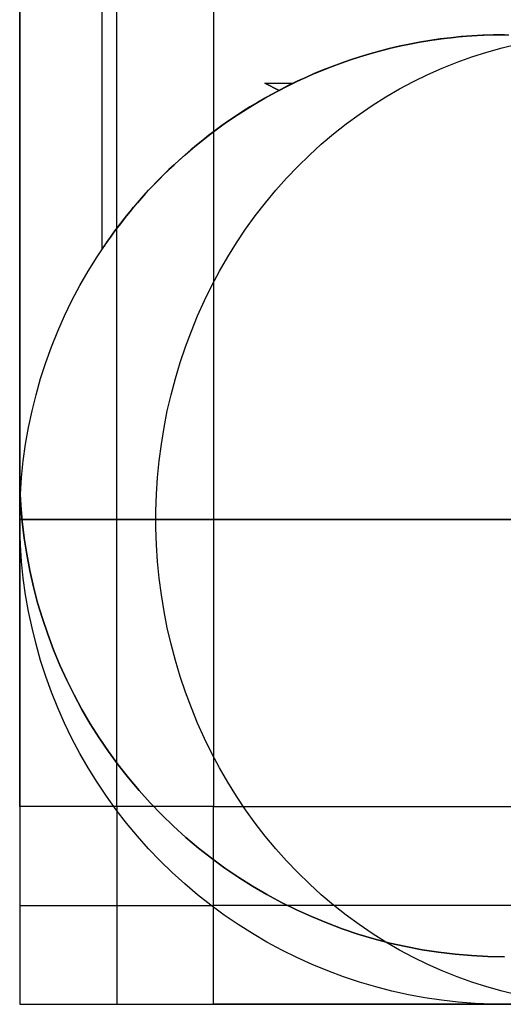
# Model space of a CAD drawing. Header units: millimetres. Extents: x -5 to 795, y 0 to 250.
# Tile 1 of 55: x -5 to 0, y 0 to 10. Entities that reach past the tile are written whole.
import ezdxf

# ---------------------------------------------------------------- set-up
doc = ezdxf.new("R2010")
doc.units = ezdxf.units.MM
doc.layers.add('Plant box - Two tier - Ferm Living', color=7, linetype='Continuous', true_color=0x000000)

msp = doc.modelspace()

# ---------------------------------------------------------------- linework, layer by layer
at = {"layer": 'Plant box - Two tier - Ferm Living'}
for p, q in [((-5, 250, 680), (-5, 0, 680)), ((-5, 250, 715), (-5, 0, 715)), ((-5, 2.041, 750), (-5, 247.959, 750)), ((-4, 2.041, 750), (-4, 247.959, 750)), ((-3, 247.959, 682), (-3, 2.041, 682)), ((-3, 247.959, 750), (-3, 2.041, 750)), ((-3, 247.959, 715), (-3, 2.041, 715)), ((-5, 244.51, 164.093), (-5, 5.49, 164.093)), ((-5, 244.51, 166.093), (-5, 5.49, 166.093)), ((-5, 5.49, 165.093), (-5, 244.51, 165.093)), ((-4.151, 7.787, 159.5), (-4.151, 242.213, 159.5)), ((-0.821, 9.932, 659.846), (-0.649, 9.958, 659.846)), ((-0.821, 9.932, 20), (-0.649, 9.958, 20)), ((-0.821, 9.932, 339.923), (-0.649, 9.958, 339.923)), ((-0.663, 9.956, 163.885), (-0.771, 9.94, 163.859)), ((-0.771, 9.94, 155.141), (-0.663, 9.956, 155.115)), ((-0.555, 9.969, 163.908), (-0.663, 9.956, 163.885)), ((-0.663, 9.956, 155.115), (-0.555, 9.969, 155.092)), ((-0.649, 9.958, 659.846), (-0.477, 9.977, 659.846)), ((-0.649, 9.958, 20), (-0.477, 9.977, 20)), ((-0.649, 9.958, 339.923), (-0.477, 9.977, 339.923)), ((-0.446, 9.98, 163.929), (-0.555, 9.969, 163.908)), ((-0.555, 9.969, 155.092), (-0.446, 9.98, 155.071)), ((-0.477, 9.977, 659.846), (-0.304, 9.991, 659.846)), ((-0.477, 9.977, 20), (-0.304, 9.991, 20)), ((-0.477, 9.977, 339.923), (-0.304, 9.991, 339.923)), ((-0.336, 9.989, 163.948), (-0.446, 9.98, 163.929)), ((-0.446, 9.98, 155.071), (-0.336, 9.989, 155.052)), ((-0.225, 9.995, 163.963), (-0.336, 9.989, 163.948)), ((-0.336, 9.989, 155.052), (-0.225, 9.995, 155.037)), ((-0.304, 9.991, 659.846), (-0.13, 9.998, 659.846)), ((-0.304, 9.991, 20), (-0.13, 9.998, 20)), ((-0.304, 9.991, 339.923), (-0.13, 9.998, 339.923)), ((-0.113, 9.999, 163.976), (-0.225, 9.995, 163.963)), ((-0.225, 9.995, 155.037), (-0.113, 9.999, 155.024)), ((-0.13, 9.998, 659.846), (0.043, 10, 659.846)), ((-0.13, 9.998, 20), (0.043, 10, 20)), ((-0.13, 9.998, 339.923), (0.043, 10, 339.923)), ((0, 10, 163.986), (-0.113, 9.999, 163.976)), ((-0.113, 9.999, 155.024), (0, 10, 155.014)), ((-1.329, 9.82, 659.846), (-1.161, 9.863, 659.846)), ((-1.329, 9.82, 20), (-1.161, 9.863, 20)), ((-1.329, 9.82, 339.923), (-1.161, 9.863, 339.923)), ((-1.189, 9.856, 163.729), (-1.291, 9.83, 163.691)), ((-1.291, 9.83, 155.309), (-1.189, 9.856, 155.271)), ((-1.086, 9.881, 163.765), (-1.189, 9.856, 163.729)), ((-1.189, 9.856, 155.271), (-1.086, 9.881, 155.235)), ((-1.161, 9.863, 659.846), (-0.991, 9.901, 659.846)), ((-1.161, 9.863, 20), (-0.991, 9.901, 20)), ((-1.161, 9.863, 339.923), (-0.991, 9.901, 339.923)), ((-0.982, 9.903, 163.799), (-1.086, 9.881, 163.765)), ((-1.086, 9.881, 155.235), (-0.982, 9.903, 155.201)), ((-0.991, 9.901, 659.846), (-0.821, 9.932, 659.846)), ((-0.991, 9.901, 20), (-0.821, 9.932, 20)), ((-0.991, 9.901, 339.923), (-0.821, 9.932, 339.923)), ((-0.877, 9.922, 163.83), (-0.982, 9.903, 163.799)), ((-0.982, 9.903, 155.201), (-0.877, 9.922, 155.17)), ((-0.771, 9.94, 163.859), (-0.877, 9.922, 163.83)), ((-0.877, 9.922, 155.17), (-0.771, 9.94, 155.141)), ((-0.183, 9.82, 665.856), (-0.026, 9.863, 665.795)), ((-0.183, 9.82, 13.989), (-0.026, 9.863, 14.051)), ((-0.026, 9.863, 665.795), (0.131, 9.901, 665.732)), ((-0.026, 9.863, 14.051), (0.131, 9.901, 14.114)), ((-1.66, 9.716, 659.846), (-1.495, 9.771, 659.846)), ((-1.66, 9.716, 20), (-1.495, 9.771, 20)), ((-1.66, 9.716, 339.923), (-1.495, 9.771, 339.923)), ((-1.491, 9.773, 163.607), (-1.589, 9.741, 163.562)), ((-1.589, 9.741, 155.438), (-1.491, 9.773, 155.393)), ((-1.495, 9.771, 659.846), (-1.329, 9.82, 659.846)), ((-1.495, 9.771, 20), (-1.329, 9.82, 20)), ((-1.495, 9.771, 339.923), (-1.329, 9.82, 339.923)), ((-1.391, 9.802, 163.65), (-1.491, 9.773, 163.607)), ((-1.491, 9.773, 155.393), (-1.391, 9.802, 155.35)), ((-1.291, 9.83, 163.691), (-1.391, 9.802, 163.65)), ((-1.391, 9.802, 155.35), (-1.291, 9.83, 155.309)), ((-0.49, 9.716, 665.978), (-0.337, 9.771, 665.918)), ((-0.49, 9.716, 13.867), (-0.337, 9.771, 13.928)), ((-0.337, 9.771, 665.918), (-0.183, 9.82, 665.856)), ((-0.337, 9.771, 13.928), (-0.183, 9.82, 13.989)), ((-1.983, 9.59, 659.846), (-1.823, 9.656, 659.846)), ((-1.983, 9.59, 20), (-1.823, 9.656, 20)), ((-1.983, 9.59, 339.923), (-1.823, 9.656, 339.923)), ((-1.779, 9.673, 163.465), (-1.872, 9.636, 163.414)), ((-1.872, 9.636, 155.586), (-1.779, 9.673, 155.535)), ((-1.823, 9.656, 659.846), (-1.66, 9.716, 659.846)), ((-1.823, 9.656, 20), (-1.66, 9.716, 20)), ((-1.823, 9.656, 339.923), (-1.66, 9.716, 339.923)), ((-1.685, 9.707, 163.514), (-1.779, 9.673, 163.465)), ((-1.779, 9.673, 155.535), (-1.685, 9.707, 155.486)), ((-1.589, 9.741, 163.562), (-1.685, 9.707, 163.514)), ((-1.685, 9.707, 155.486), (-1.589, 9.741, 155.438)), ((-0.791, 9.59, 666.097), (-0.642, 9.656, 666.038)), ((-0.791, 9.59, 13.748), (-0.642, 9.656, 13.808)), ((-0.642, 9.656, 666.038), (-0.49, 9.716, 665.978)), ((-0.642, 9.656, 13.808), (-0.49, 9.716, 13.867)), ((-2.141, 9.518, 659.846), (-1.983, 9.59, 659.846)), ((-2.141, 9.518, 20), (-1.983, 9.59, 20)), ((-2.141, 9.518, 339.923), (-1.983, 9.59, 339.923)), ((-2.051, 9.56, 163.307), (-2.139, 9.519, 163.25)), ((-2.139, 9.519, 155.75), (-2.051, 9.56, 155.693)), ((-1.962, 9.599, 163.361), (-2.051, 9.56, 163.307)), ((-2.051, 9.56, 155.693), (-1.962, 9.599, 155.639)), ((-1.872, 9.636, 163.414), (-1.962, 9.599, 163.361)), ((-1.962, 9.599, 155.639), (-1.872, 9.636, 155.586)), ((-0.938, 9.518, 666.156), (-0.791, 9.59, 666.097)), ((-0.938, 9.518, 13.69), (-0.791, 9.59, 13.748)), ((-2.472, 9.5, 159.5), (-2.179, 9.5, 159.5)), ((-2.472, 9.5, 159.5), (-2.326, 9.426, 158.688)), ((-2.326, 9.426, 160.312), (-2.472, 9.5, 159.5)), ((-2.326, 9.426, 158.688), (-2.179, 9.5, 159.5)), ((-2.179, 9.5, 159.5), (-2.326, 9.426, 160.312)), ((-2.224, 9.478, 163.192), (-2.308, 9.435, 163.132)), ((-2.308, 9.435, 155.868), (-2.224, 9.478, 155.808)), ((-2.297, 9.441, 659.846), (-2.141, 9.518, 659.846)), ((-2.297, 9.441, 20), (-2.141, 9.518, 20)), ((-2.297, 9.441, 339.923), (-2.141, 9.518, 339.923)), ((-2.139, 9.519, 163.25), (-2.224, 9.478, 163.192)), ((-2.224, 9.478, 155.808), (-2.139, 9.519, 155.75)), ((-1.083, 9.441, 666.213), (-0.938, 9.518, 666.156)), ((-1.083, 9.441, 13.633), (-0.938, 9.518, 13.69)), ((-2.6, 9.271, 659.846), (-2.45, 9.359, 659.846)), ((-2.6, 9.271, 20), (-2.45, 9.359, 20)), ((-2.6, 9.271, 339.923), (-2.45, 9.359, 339.923)), ((-2.471, 9.347, 163.008), (-2.549, 9.301, 162.943)), ((-2.549, 9.301, 156.057), (-2.471, 9.347, 155.992)), ((-2.39, 9.391, 163.071), (-2.471, 9.347, 163.008)), ((-2.471, 9.347, 155.992), (-2.39, 9.391, 155.929)), ((-2.45, 9.359, 659.846), (-2.297, 9.441, 659.846)), ((-2.45, 9.359, 20), (-2.297, 9.441, 20)), ((-2.45, 9.359, 339.923), (-2.297, 9.441, 339.923)), ((-2.308, 9.435, 163.132), (-2.39, 9.391, 163.071)), ((-2.39, 9.391, 155.929), (-2.308, 9.435, 155.868)), ((-2.326, 9.426, 160.312), (-2.326, 9.426, 158.688)), ((-1.364, 9.271, 666.324), (-1.225, 9.359, 666.269)), ((-1.364, 9.271, 13.522), (-1.225, 9.359, 13.577)), ((-1.225, 9.359, 666.269), (-1.083, 9.441, 666.213)), ((-1.225, 9.359, 13.577), (-1.083, 9.441, 13.633)), ((-2.746, 9.178, 659.846), (-2.6, 9.271, 659.846)), ((-2.746, 9.178, 20), (-2.6, 9.271, 20)), ((-2.746, 9.178, 339.923), (-2.6, 9.271, 339.923)), ((-2.626, 9.255, 162.877), (-2.701, 9.207, 162.809)), ((-2.701, 9.207, 156.191), (-2.626, 9.255, 156.123)), ((-2.549, 9.301, 162.943), (-2.626, 9.255, 162.877)), ((-2.626, 9.255, 156.123), (-2.549, 9.301, 156.057)), ((-1.5, 9.178, 666.378), (-1.364, 9.271, 666.324)), ((-1.5, 9.178, 13.468), (-1.364, 9.271, 13.522)), ((-2.89, 9.08, 659.846), (-2.746, 9.178, 659.846)), ((-2.89, 9.08, 20), (-2.746, 9.178, 20)), ((-2.89, 9.08, 339.923), (-2.746, 9.178, 339.923)), ((-2.775, 9.159, 162.74), (-2.846, 9.111, 162.669)), ((-2.846, 9.111, 156.331), (-2.775, 9.159, 156.26)), ((-2.701, 9.207, 162.809), (-2.775, 9.159, 162.74)), ((-2.775, 9.159, 156.26), (-2.701, 9.207, 156.191)), ((-1.634, 9.081, 666.431), (-1.5, 9.178, 666.378)), ((-1.634, 9.081, 13.415), (-1.5, 9.178, 13.468)), ((-3.029, 8.978, 659.846), (-2.89, 9.08, 659.846)), ((-3.029, 8.978, 20), (-2.89, 9.08, 20)), ((-3.029, 8.978, 339.923), (-2.89, 9.08, 339.923)), ((-2.916, 9.062, 162.598), (-2.983, 9.012, 162.525)), ((-2.983, 9.012, 156.475), (-2.916, 9.062, 156.402)), ((-2.846, 9.111, 162.669), (-2.916, 9.062, 162.598)), ((-2.916, 9.062, 156.402), (-2.846, 9.111, 156.331)), ((-1.764, 8.978, 666.482), (-1.634, 9.081, 666.431)), ((-1.764, 8.978, 13.363), (-1.634, 9.081, 13.415)), ((-3.166, 8.87, 659.846), (-3.029, 8.978, 659.846)), ((-3.166, 8.87, 20), (-3.029, 8.978, 20)), ((-3.166, 8.87, 339.923), (-3.029, 8.978, 339.923)), ((-3.049, 8.963, 162.45), (-3.113, 8.912, 162.375)), ((-3.113, 8.912, 156.625), (-3.049, 8.963, 156.55)), ((-2.983, 9.012, 162.525), (-3.049, 8.963, 162.45)), ((-3.049, 8.963, 156.55), (-2.983, 9.012, 156.475)), ((-1.89, 8.87, 666.533), (-1.764, 8.978, 666.482)), ((-1.89, 8.87, 13.313), (-1.764, 8.978, 13.363)), ((-3.298, 8.758, 659.846), (-3.166, 8.87, 659.846)), ((-3.298, 8.758, 20), (-3.166, 8.87, 20)), ((-3.298, 8.758, 339.923), (-3.166, 8.87, 339.923)), ((-3.176, 8.862, 162.298), (-3.236, 8.811, 162.22)), ((-3.236, 8.811, 156.78), (-3.176, 8.862, 156.702)), ((-3.113, 8.912, 162.375), (-3.176, 8.862, 162.298)), ((-3.176, 8.862, 156.702), (-3.113, 8.912, 156.625)), ((-2.013, 8.758, 666.581), (-1.89, 8.87, 666.533)), ((-2.013, 8.758, 13.265), (-1.89, 8.87, 13.313)), ((-3.427, 8.641, 659.846), (-3.298, 8.758, 659.846)), ((-3.427, 8.641, 20), (-3.298, 8.758, 20)), ((-3.427, 8.641, 339.923), (-3.298, 8.758, 339.923)), ((-3.295, 8.76, 162.14), (-3.352, 8.71, 162.06)), ((-3.352, 8.71, 156.94), (-3.295, 8.76, 156.86)), ((-3.236, 8.811, 162.22), (-3.295, 8.76, 162.14)), ((-3.295, 8.76, 156.86), (-3.236, 8.811, 156.78)), ((-2.133, 8.641, 666.629), (-2.013, 8.758, 666.581)), ((-2.133, 8.641, 13.217), (-2.013, 8.758, 13.265)), ((-3.551, 8.52, 659.846), (-3.427, 8.641, 659.846)), ((-3.551, 8.52, 20), (-3.427, 8.641, 20)), ((-3.551, 8.52, 339.923), (-3.427, 8.641, 339.923)), ((-3.408, 8.659, 161.978), (-3.461, 8.608, 161.895)), ((-3.461, 8.608, 157.105), (-3.408, 8.659, 157.022)), ((-3.352, 8.71, 162.06), (-3.408, 8.659, 161.978)), ((-3.408, 8.659, 157.022), (-3.352, 8.71, 156.94)), ((-2.248, 8.52, 666.674), (-2.133, 8.641, 666.629)), ((-2.248, 8.52, 13.171), (-2.133, 8.641, 13.217)), ((-3.513, 8.558, 161.811), (-3.563, 8.508, 161.725)), ((-3.563, 8.508, 157.275), (-3.513, 8.558, 157.189)), ((-3.461, 8.608, 161.895), (-3.513, 8.558, 161.811)), ((-3.513, 8.558, 157.189), (-3.461, 8.608, 157.105)), ((-3.671, 8.395, 659.846), (-3.551, 8.52, 659.846)), ((-3.671, 8.395, 20), (-3.551, 8.52, 20)), ((-3.671, 8.395, 339.923), (-3.551, 8.52, 339.923)), ((-3.611, 8.458, 161.638), (-3.657, 8.409, 161.55)), ((-3.657, 8.409, 157.45), (-3.611, 8.458, 157.362)), ((-3.563, 8.508, 161.725), (-3.611, 8.458, 161.638)), ((-3.611, 8.458, 157.362), (-3.563, 8.508, 157.275)), ((-2.36, 8.395, 666.719), (-2.248, 8.52, 666.674)), ((-2.36, 8.395, 13.127), (-2.248, 8.52, 13.171)), ((-3.786, 8.265, 659.846), (-3.671, 8.395, 659.846)), ((-3.786, 8.265, 20), (-3.671, 8.395, 20)), ((-3.786, 8.265, 339.923), (-3.671, 8.395, 339.923)), ((-3.702, 8.361, 161.46), (-3.745, 8.313, 161.369)), ((-3.745, 8.313, 157.631), (-3.702, 8.361, 157.54)), ((-3.657, 8.409, 161.55), (-3.702, 8.361, 161.46)), ((-3.702, 8.361, 157.54), (-3.657, 8.409, 157.45)), ((-2.467, 8.265, 666.761), (-2.36, 8.395, 666.719)), ((-2.467, 8.265, 13.085), (-2.36, 8.395, 13.127)), ((-3.898, 8.132, 659.846), (-3.786, 8.265, 659.846)), ((-3.898, 8.132, 20), (-3.786, 8.265, 20)), ((-3.898, 8.132, 339.923), (-3.786, 8.265, 339.923)), ((-3.786, 8.266, 161.277), (-3.825, 8.221, 161.184)), ((-3.825, 8.221, 157.816), (-3.786, 8.266, 157.723)), ((-3.745, 8.313, 161.369), (-3.786, 8.266, 161.277)), ((-3.786, 8.266, 157.723), (-3.745, 8.313, 157.631)), ((-2.571, 8.132, 666.802), (-2.467, 8.265, 666.761)), ((-2.571, 8.132, 13.044), (-2.467, 8.265, 13.085)), ((-4.004, 7.995, 659.846), (-3.898, 8.132, 659.846)), ((-4.004, 7.995, 20), (-3.898, 8.132, 20)), ((-4.004, 7.995, 339.923), (-3.898, 8.132, 339.923)), ((-3.897, 8.132, 160.991), (-3.93, 8.091, 160.893)), ((-3.93, 8.091, 158.107), (-3.897, 8.132, 158.009)), ((-3.862, 8.176, 161.088), (-3.897, 8.132, 160.991)), ((-3.897, 8.132, 158.009), (-3.862, 8.176, 157.912)), ((-3.825, 8.221, 161.184), (-3.862, 8.176, 161.088)), ((-3.862, 8.176, 157.912), (-3.825, 8.221, 157.816)), ((-2.67, 7.995, 666.841), (-2.571, 8.132, 666.802)), ((-2.67, 7.995, 13.005), (-2.571, 8.132, 13.044)), ((-3.962, 8.051, 160.793), (-3.991, 8.012, 160.692)), ((-3.991, 8.012, 158.308), (-3.962, 8.051, 158.207)), ((-3.93, 8.091, 160.893), (-3.962, 8.051, 160.793)), ((-3.962, 8.051, 158.207), (-3.93, 8.091, 158.107)), ((-4.105, 7.854, 659.846), (-4.004, 7.995, 659.846)), ((-4.105, 7.854, 20), (-4.004, 7.995, 20)), ((-4.105, 7.854, 339.923), (-4.004, 7.995, 339.923)), ((-4.042, 7.943, 160.486), (-4.064, 7.912, 160.38)), ((-4.064, 7.912, 158.62), (-4.042, 7.943, 158.514)), ((-4.018, 7.976, 160.59), (-4.042, 7.943, 160.486)), ((-4.042, 7.943, 158.514), (-4.018, 7.976, 158.41)), ((-3.991, 8.012, 160.692), (-4.018, 7.976, 160.59)), ((-4.018, 7.976, 158.41), (-3.991, 8.012, 158.308)), ((-2.764, 7.854, 666.878), (-2.67, 7.995, 666.841)), ((-2.764, 7.854, 12.967), (-2.67, 7.995, 13.005)), ((-4.202, 7.71, 659.846), (-4.105, 7.854, 659.846)), ((-4.202, 7.71, 20), (-4.105, 7.854, 20)), ((-4.202, 7.71, 339.923), (-4.105, 7.854, 339.923)), ((-4.129, 7.819, 159.947), (-4.134, 7.812, 159.891)), ((-4.134, 7.812, 159.109), (-4.129, 7.819, 159.053)), ((-4.123, 7.828, 160.002), (-4.129, 7.819, 159.947)), ((-4.129, 7.819, 159.053), (-4.123, 7.828, 158.998)), ((-4.117, 7.837, 160.057), (-4.123, 7.828, 160.002)), ((-4.123, 7.828, 158.998), (-4.117, 7.837, 158.943)), ((-4.11, 7.848, 160.111), (-4.117, 7.837, 160.057)), ((-4.117, 7.837, 158.943), (-4.11, 7.848, 158.889)), ((-4.102, 7.859, 160.166), (-4.11, 7.848, 160.111)), ((-4.11, 7.848, 158.889), (-4.102, 7.859, 158.834)), ((-4.094, 7.871, 160.22), (-4.102, 7.859, 160.166)), ((-4.102, 7.859, 158.834), (-4.094, 7.871, 158.78)), ((-4.084, 7.884, 160.274), (-4.094, 7.871, 160.22)), ((-4.094, 7.871, 158.78), (-4.084, 7.884, 158.726)), ((-4.075, 7.898, 160.327), (-4.084, 7.884, 160.274)), ((-4.084, 7.884, 158.726), (-4.075, 7.898, 158.673)), ((-4.064, 7.912, 160.38), (-4.075, 7.898, 160.327)), ((-4.075, 7.898, 158.673), (-4.064, 7.912, 158.62)), ((-2.854, 7.71, 666.914), (-2.764, 7.854, 666.878)), ((-2.854, 7.71, 12.932), (-2.764, 7.854, 12.967)), ((-4.15, 7.789, 159.612), (-4.151, 7.787, 159.556)), ((-4.151, 7.787, 159.444), (-4.15, 7.789, 159.388)), ((-4.151, 7.787, 159.556), (-4.151, 7.787, 159.5)), ((-4.151, 7.787, 159.5), (-4.151, 7.787, 159.444)), ((-4.148, 7.791, 159.668), (-4.15, 7.789, 159.612)), ((-4.15, 7.789, 159.388), (-4.148, 7.791, 159.332)), ((-4.146, 7.795, 159.724), (-4.148, 7.791, 159.668)), ((-4.148, 7.791, 159.332), (-4.146, 7.795, 159.276)), ((-4.143, 7.8, 159.78), (-4.146, 7.795, 159.724)), ((-4.146, 7.795, 159.276), (-4.143, 7.8, 159.22)), ((-4.139, 7.805, 159.836), (-4.143, 7.8, 159.78)), ((-4.143, 7.8, 159.22), (-4.139, 7.805, 159.164)), ((-4.134, 7.812, 159.891), (-4.139, 7.805, 159.836)), ((-4.139, 7.805, 159.164), (-4.134, 7.812, 159.109)), ((-4.294, 7.562, 659.846), (-4.202, 7.71, 659.846)), ((-4.294, 7.562, 20), (-4.202, 7.71, 20)), ((-4.294, 7.562, 339.923), (-4.202, 7.71, 339.923)), ((-2.939, 7.562, 666.948), (-2.854, 7.71, 666.914)), ((-2.939, 7.562, 12.898), (-2.854, 7.71, 12.932)), ((-4.38, 7.412, 659.846), (-4.294, 7.562, 659.846)), ((-4.38, 7.412, 20), (-4.294, 7.562, 20)), ((-4.38, 7.412, 339.923), (-4.294, 7.562, 339.923)), ((-3.019, 7.412, 666.979), (-2.939, 7.562, 666.948)), ((-3.019, 7.412, 12.866), (-2.939, 7.562, 12.898)), ((-4.461, 7.258, 659.846), (-4.38, 7.412, 659.846)), ((-4.461, 7.258, 20), (-4.38, 7.412, 20)), ((-4.461, 7.258, 339.923), (-4.38, 7.412, 339.923)), ((-3.095, 7.258, 667.009), (-3.019, 7.412, 666.979)), ((-3.095, 7.258, 12.836), (-3.019, 7.412, 12.866)), ((-4.537, 7.102, 659.846), (-4.461, 7.258, 659.846)), ((-4.537, 7.102, 20), (-4.461, 7.258, 20)), ((-4.537, 7.102, 339.923), (-4.461, 7.258, 339.923)), ((-3.165, 7.102, 667.037), (-3.095, 7.258, 667.009)), ((-3.165, 7.102, 12.809), (-3.095, 7.258, 12.836)), ((-4.607, 6.943, 659.846), (-4.537, 7.102, 659.846)), ((-4.607, 6.943, 20), (-4.537, 7.102, 20)), ((-4.607, 6.943, 339.923), (-4.537, 7.102, 339.923)), ((-3.23, 6.943, 667.063), (-3.165, 7.102, 667.037)), ((-3.23, 6.943, 12.783), (-3.165, 7.102, 12.809)), ((-4.672, 6.782, 659.846), (-4.607, 6.943, 659.846)), ((-4.672, 6.782, 20), (-4.607, 6.943, 20)), ((-4.672, 6.782, 339.923), (-4.607, 6.943, 339.923)), ((-3.29, 6.782, 667.087), (-3.23, 6.943, 667.063)), ((-3.29, 6.782, 12.759), (-3.23, 6.943, 12.783)), ((-4.731, 6.619, 659.846), (-4.672, 6.782, 659.846)), ((-4.731, 6.619, 20), (-4.672, 6.782, 20)), ((-4.731, 6.619, 339.923), (-4.672, 6.782, 339.923)), ((-3.345, 6.619, 667.109), (-3.29, 6.782, 667.087)), ((-3.345, 6.619, 12.737), (-3.29, 6.782, 12.759)), ((-4.784, 6.454, 659.846), (-4.731, 6.619, 659.846)), ((-4.784, 6.454, 20), (-4.731, 6.619, 20)), ((-4.784, 6.454, 339.923), (-4.731, 6.619, 339.923)), ((-3.395, 6.454, 667.128), (-3.345, 6.619, 667.109)), ((-3.395, 6.454, 12.718), (-3.345, 6.619, 12.737)), ((-4.831, 6.287, 659.846), (-4.784, 6.454, 659.846)), ((-4.831, 6.287, 20), (-4.784, 6.454, 20)), ((-4.831, 6.287, 339.923), (-4.784, 6.454, 339.923)), ((-3.439, 6.287, 667.146), (-3.395, 6.454, 667.128)), ((-3.439, 6.287, 12.7), (-3.395, 6.454, 12.718)), ((-4.873, 6.119, 659.846), (-4.831, 6.287, 659.846)), ((-4.873, 6.119, 20), (-4.831, 6.287, 20)), ((-4.873, 6.119, 339.923), (-4.831, 6.287, 339.923)), ((-3.478, 6.119, 667.161), (-3.439, 6.287, 667.146)), ((-3.478, 6.119, 12.685), (-3.439, 6.287, 12.7)), ((-4.909, 5.949, 659.846), (-4.873, 6.119, 659.846)), ((-4.909, 5.949, 20), (-4.873, 6.119, 20)), ((-4.909, 5.949, 339.923), (-4.873, 6.119, 339.923)), ((-3.511, 5.949, 667.174), (-3.478, 6.119, 667.161)), ((-3.511, 5.949, 12.671), (-3.478, 6.119, 12.685)), ((-4.939, 5.778, 659.846), (-4.909, 5.949, 659.846)), ((-4.939, 5.778, 20), (-4.909, 5.949, 20)), ((-4.939, 5.778, 339.923), (-4.909, 5.949, 339.923)), ((-3.539, 5.778, 667.185), (-3.511, 5.949, 667.174)), ((-3.539, 5.778, 12.66), (-3.511, 5.949, 12.671)), ((-4.963, 5.606, 659.846), (-4.939, 5.778, 659.846)), ((-4.963, 5.606, 20), (-4.939, 5.778, 20)), ((-4.963, 5.606, 339.923), (-4.939, 5.778, 339.923)), ((-3.562, 5.606, 667.194), (-3.539, 5.778, 667.185)), ((-3.562, 5.606, 12.652), (-3.539, 5.778, 12.66)), ((-4.981, 5.433, 659.846), (-4.963, 5.606, 659.846)), ((-4.981, 5.433, 20), (-4.963, 5.606, 20)), ((-4.981, 5.433, 339.923), (-4.963, 5.606, 339.923)), ((-3.578, 5.433, 667.201), (-3.562, 5.606, 667.194)), ((-3.578, 5.433, 12.645), (-3.562, 5.606, 12.652)), ((-5, 5.49, 164.093), (-5, 5.49, 166.093)), ((-5, 5.49, 164.093), (-4.997, 5.319, 164.093)), ((-5, 5.49, 166.093), (-4.997, 5.319, 166.093)), ((-4.997, 5.319, 165.093), (-5, 5.49, 165.093)), ((-4.993, 5.26, 659.846), (-4.981, 5.433, 659.846)), ((-4.993, 5.26, 20), (-4.981, 5.433, 20)), ((-4.993, 5.26, 339.923), (-4.981, 5.433, 339.923)), ((-3.59, 5.26, 667.205), (-3.578, 5.433, 667.201)), ((-3.59, 5.26, 12.641), (-3.578, 5.433, 12.645)), ((-4.997, 5.319, 164.093), (-4.988, 5.149, 164.093)), ((-4.997, 5.319, 166.093), (-4.988, 5.149, 166.093)), ((-4.988, 5.149, 165.093), (-4.997, 5.319, 165.093)), ((-4.999, 5.087, 659.846), (-4.993, 5.26, 659.846)), ((-4.999, 5.087, 20), (-4.993, 5.26, 20)), ((-4.999, 5.087, 339.923), (-4.993, 5.26, 339.923)), ((-3.595, 5.087, 667.207), (-3.59, 5.26, 667.205)), ((-3.595, 5.087, 12.638), (-3.59, 5.26, 12.641)), ((-4.999, 4.913, 659.846), (-4.999, 5.087, 659.846)), ((-4.999, 4.913, 20), (-4.999, 5.087, 20)), ((-4.999, 4.913, 339.923), (-4.999, 5.087, 339.923)), ((-4.988, 5.149, 164.093), (-4.974, 4.979, 164.093)), ((-4.988, 5.149, 166.093), (-4.974, 4.979, 166.093)), ((-4.974, 4.979, 165.093), (-4.988, 5.149, 165.093)), ((-3.595, 4.913, 667.207), (-3.595, 5.087, 667.207)), ((-3.595, 4.913, 12.638), (-3.595, 5.087, 12.638)), ((-4.988, 5, 660.529), (-5, 5, 659.846)), ((-5, 5, 659.846), (-5, 5, 20)), ((-5, 5, 20), (-4.988, 5, 19.317)), ((-4.953, 5, 661.211), (-4.988, 5, 660.529)), ((-4.988, 5, 19.317), (-4.953, 5, 18.635)), ((-4.974, 4.979, 164.093), (-4.953, 4.809, 164.093)), ((-4.974, 4.979, 166.093), (-4.953, 4.809, 166.093)), ((-4.953, 4.809, 165.093), (-4.974, 4.979, 165.093)), ((-4.895, 5, 661.891), (-4.953, 5, 661.211)), ((-4.953, 5, 18.635), (-4.895, 5, 17.955)), ((-4.814, 5, 662.569), (-4.895, 5, 661.891)), ((-4.895, 5, 17.955), (-4.814, 5, 17.277)), ((-4.709, 5, 663.244), (-4.814, 5, 662.569)), ((-4.814, 5, 17.277), (-4.709, 5, 16.602)), ((-4.582, 5, 663.915), (-4.709, 5, 663.244)), ((-4.709, 5, 16.602), (-4.582, 5, 15.931)), ((-4.431, 5, 664.581), (-4.582, 5, 663.915)), ((-4.582, 5, 15.931), (-4.431, 5, 15.265)), ((-4.258, 5, 665.242), (-4.431, 5, 664.581)), ((-4.431, 5, 15.265), (-4.258, 5, 14.604)), ((-4.063, 5, 665.896), (-4.258, 5, 665.242)), ((-4.258, 5, 14.604), (-4.063, 5, 13.95)), ((-3.845, 5, 666.543), (-4.063, 5, 665.896)), ((-4.063, 5, 13.95), (-3.845, 5, 13.302)), ((-3.606, 5, 667.183), (-3.845, 5, 666.543)), ((-3.845, 5, 13.302), (-3.606, 5, 12.663)), ((-3.344, 5, 667.814), (-3.606, 5, 667.183)), ((-3.606, 5, 12.663), (-3.344, 5, 12.032)), ((-3.061, 5, 668.435), (-3.344, 5, 667.814)), ((-3.344, 5, 12.032), (-3.061, 5, 11.41)), ((-2.758, 5, 669.047), (-3.061, 5, 668.435)), ((-3.061, 5, 11.41), (-2.758, 5, 10.799)), ((-2.433, 5, 669.648), (-2.758, 5, 669.047)), ((-2.758, 5, 10.799), (-2.433, 5, 10.198)), ((-2.088, 5, 670.237), (-2.433, 5, 669.648)), ((-2.433, 5, 10.198), (-2.088, 5, 9.608)), ((-1.724, 5, 670.815), (-2.088, 5, 670.237)), ((-2.088, 5, 9.608), (-1.724, 5, 9.031)), ((-1.339, 5, 671.379), (-1.724, 5, 670.815)), ((-1.724, 5, 9.031), (-1.339, 5, 8.466)), ((-0.936, 5, 671.931), (-1.339, 5, 671.379)), ((-1.339, 5, 8.466), (-0.936, 5, 7.915)), ((-0.514, 5, 672.468), (-0.936, 5, 671.931)), ((-0.936, 5, 7.915), (-0.514, 5, 7.378)), ((-0.074, 5, 672.99), (-0.514, 5, 672.468)), ((-0.514, 5, 7.378), (-0.074, 5, 6.856)), ((0.383, 5, 673.497), (-0.074, 5, 672.99)), ((-0.074, 5, 6.856), (0.383, 5, 6.349)), ((-4.993, 4.74, 659.846), (-4.999, 4.913, 659.846)), ((-4.993, 4.74, 20), (-4.999, 4.913, 20)), ((-4.993, 4.74, 339.923), (-4.999, 4.913, 339.923)), ((-3.59, 4.74, 667.205), (-3.595, 4.913, 667.207)), ((-3.59, 4.74, 12.641), (-3.595, 4.913, 12.638)), ((-4.953, 4.809, 164.093), (-4.927, 4.641, 164.093)), ((-4.953, 4.809, 166.093), (-4.927, 4.641, 166.093)), ((-4.927, 4.641, 165.093), (-4.953, 4.809, 165.093)), ((-4.981, 4.567, 659.846), (-4.993, 4.74, 659.846)), ((-4.981, 4.567, 20), (-4.993, 4.74, 20)), ((-4.981, 4.567, 339.923), (-4.993, 4.74, 339.923)), ((-3.578, 4.567, 667.201), (-3.59, 4.74, 667.205)), ((-3.578, 4.567, 12.645), (-3.59, 4.74, 12.641)), ((-4.927, 4.641, 164.093), (-4.895, 4.473, 164.093)), ((-4.927, 4.641, 166.093), (-4.895, 4.473, 166.093)), ((-4.895, 4.473, 165.093), (-4.927, 4.641, 165.093)), ((-4.963, 4.394, 659.846), (-4.981, 4.567, 659.846)), ((-4.963, 4.394, 20), (-4.981, 4.567, 20)), ((-4.963, 4.394, 339.923), (-4.981, 4.567, 339.923)), ((-4.895, 4.473, 164.093), (-4.858, 4.306, 164.093)), ((-4.895, 4.473, 166.093), (-4.858, 4.306, 166.093)), ((-4.858, 4.306, 165.093), (-4.895, 4.473, 165.093)), ((-3.562, 4.394, 667.194), (-3.578, 4.567, 667.201)), ((-3.562, 4.394, 12.652), (-3.578, 4.567, 12.645)), ((-4.939, 4.222, 659.846), (-4.963, 4.394, 659.846)), ((-4.939, 4.222, 20), (-4.963, 4.394, 20)), ((-4.939, 4.222, 339.923), (-4.963, 4.394, 339.923)), ((-3.539, 4.222, 667.185), (-3.562, 4.394, 667.194)), ((-3.539, 4.222, 12.66), (-3.562, 4.394, 12.652)), ((-4.858, 4.306, 164.093), (-4.815, 4.141, 164.093)), ((-4.858, 4.306, 166.093), (-4.815, 4.141, 166.093)), ((-4.815, 4.141, 165.093), (-4.858, 4.306, 165.093)), ((-4.909, 4.051, 659.846), (-4.939, 4.222, 659.846)), ((-4.909, 4.051, 20), (-4.939, 4.222, 20)), ((-4.909, 4.051, 339.923), (-4.939, 4.222, 339.923)), ((-3.511, 4.051, 667.174), (-3.539, 4.222, 667.185)), ((-3.511, 4.051, 12.671), (-3.539, 4.222, 12.66)), ((-4.815, 4.141, 164.093), (-4.766, 3.978, 164.093)), ((-4.815, 4.141, 166.093), (-4.766, 3.978, 166.093)), ((-4.766, 3.978, 165.093), (-4.815, 4.141, 165.093)), ((-4.873, 3.881, 659.846), (-4.909, 4.051, 659.846)), ((-4.873, 3.881, 20), (-4.909, 4.051, 20)), ((-4.873, 3.881, 339.923), (-4.909, 4.051, 339.923)), ((-4.766, 3.978, 164.093), (-4.711, 3.816, 164.093)), ((-4.766, 3.978, 166.093), (-4.711, 3.816, 166.093)), ((-4.711, 3.816, 165.093), (-4.766, 3.978, 165.093)), ((-3.478, 3.881, 667.161), (-3.511, 4.051, 667.174)), ((-3.478, 3.881, 12.685), (-3.511, 4.051, 12.671)), ((-4.831, 3.713, 659.846), (-4.873, 3.881, 659.846)), ((-4.831, 3.713, 20), (-4.873, 3.881, 20)), ((-4.831, 3.713, 339.923), (-4.873, 3.881, 339.923)), ((-3.439, 3.713, 667.146), (-3.478, 3.881, 667.161)), ((-3.439, 3.713, 12.7), (-3.478, 3.881, 12.685)), ((-4.711, 3.816, 164.093), (-4.651, 3.656, 164.093)), ((-4.711, 3.816, 166.093), (-4.651, 3.656, 166.093)), ((-4.651, 3.656, 165.093), (-4.711, 3.816, 165.093)), ((-4.784, 3.546, 659.846), (-4.831, 3.713, 659.846)), ((-4.784, 3.546, 20), (-4.831, 3.713, 20)), ((-4.784, 3.546, 339.923), (-4.831, 3.713, 339.923)), ((-4.651, 3.656, 164.093), (-4.586, 3.498, 164.093)), ((-4.651, 3.656, 166.093), (-4.586, 3.498, 166.093)), ((-4.586, 3.498, 165.093), (-4.651, 3.656, 165.093)), ((-3.395, 3.546, 667.128), (-3.439, 3.713, 667.146)), ((-3.395, 3.546, 12.718), (-3.439, 3.713, 12.7)), ((-4.731, 3.381, 659.846), (-4.784, 3.546, 659.846)), ((-4.731, 3.381, 20), (-4.784, 3.546, 20)), ((-4.731, 3.381, 339.923), (-4.784, 3.546, 339.923)), ((-4.586, 3.498, 164.093), (-4.515, 3.343, 164.093)), ((-4.586, 3.498, 166.093), (-4.515, 3.343, 166.093)), ((-4.515, 3.343, 165.093), (-4.586, 3.498, 165.093)), ((-3.345, 3.381, 667.109), (-3.395, 3.546, 667.128)), ((-3.345, 3.381, 12.737), (-3.395, 3.546, 12.718)), ((-4.672, 3.218, 659.846), (-4.731, 3.381, 659.846)), ((-4.672, 3.218, 20), (-4.731, 3.381, 20)), ((-4.672, 3.218, 339.923), (-4.731, 3.381, 339.923)), ((-3.29, 3.218, 667.087), (-3.345, 3.381, 667.109)), ((-3.29, 3.218, 12.759), (-3.345, 3.381, 12.737)), ((-4.515, 3.343, 164.093), (-4.439, 3.19, 164.093)), ((-4.515, 3.343, 166.093), (-4.439, 3.19, 166.093)), ((-4.439, 3.19, 165.093), (-4.515, 3.343, 165.093)), ((-4.607, 3.057, 659.846), (-4.672, 3.218, 659.846)), ((-4.607, 3.057, 20), (-4.672, 3.218, 20)), ((-4.607, 3.057, 339.923), (-4.672, 3.218, 339.923)), ((-4.439, 3.19, 164.093), (-4.358, 3.04, 164.093)), ((-4.439, 3.19, 166.093), (-4.358, 3.04, 166.093)), ((-4.358, 3.04, 165.093), (-4.439, 3.19, 165.093)), ((-3.23, 3.057, 667.063), (-3.29, 3.218, 667.087)), ((-3.23, 3.057, 12.783), (-3.29, 3.218, 12.759)), ((-4.537, 2.898, 659.846), (-4.607, 3.057, 659.846)), ((-4.537, 2.898, 20), (-4.607, 3.057, 20)), ((-4.537, 2.898, 339.923), (-4.607, 3.057, 339.923)), ((-3.165, 2.898, 667.037), (-3.23, 3.057, 667.063)), ((-3.165, 2.898, 12.809), (-3.23, 3.057, 12.783)), ((-4.358, 3.04, 164.093), (-4.272, 2.892, 164.093)), ((-4.358, 3.04, 166.093), (-4.272, 2.892, 166.093)), ((-4.272, 2.892, 165.093), (-4.358, 3.04, 165.093)), ((-4.461, 2.742, 659.846), (-4.537, 2.898, 659.846)), ((-4.461, 2.742, 20), (-4.537, 2.898, 20)), ((-4.461, 2.742, 339.923), (-4.537, 2.898, 339.923)), ((-4.272, 2.892, 164.093), (-4.181, 2.748, 164.093)), ((-4.272, 2.892, 166.093), (-4.181, 2.748, 166.093)), ((-4.181, 2.748, 165.093), (-4.272, 2.892, 165.093)), ((-3.095, 2.742, 667.009), (-3.165, 2.898, 667.037)), ((-3.095, 2.742, 12.836), (-3.165, 2.898, 12.809)), ((-4.181, 2.748, 164.093), (-4.085, 2.607, 164.093)), ((-4.181, 2.748, 166.093), (-4.085, 2.607, 166.093)), ((-4.085, 2.607, 165.093), (-4.181, 2.748, 165.093)), ((-4.38, 2.588, 659.846), (-4.461, 2.742, 659.846)), ((-4.38, 2.588, 20), (-4.461, 2.742, 20)), ((-4.38, 2.588, 339.923), (-4.461, 2.742, 339.923)), ((-3.019, 2.588, 666.979), (-3.095, 2.742, 667.009)), ((-3.019, 2.588, 12.866), (-3.095, 2.742, 12.836)), ((-4.294, 2.438, 659.846), (-4.38, 2.588, 659.846)), ((-4.294, 2.438, 20), (-4.38, 2.588, 20)), ((-4.294, 2.438, 339.923), (-4.38, 2.588, 339.923)), ((-4.085, 2.607, 164.093), (-3.984, 2.469, 164.093)), ((-4.085, 2.607, 166.093), (-3.984, 2.469, 166.093)), ((-3.984, 2.469, 165.093), (-4.085, 2.607, 165.093)), ((-2.939, 2.438, 666.948), (-3.019, 2.588, 666.979)), ((-2.939, 2.438, 12.898), (-3.019, 2.588, 12.866)), ((-4.202, 2.29, 659.846), (-4.294, 2.438, 659.846)), ((-4.202, 2.29, 20), (-4.294, 2.438, 20)), ((-4.202, 2.29, 339.923), (-4.294, 2.438, 339.923)), ((-3.984, 2.469, 164.093), (-3.878, 2.335, 164.093)), ((-3.984, 2.469, 166.093), (-3.878, 2.335, 166.093)), ((-3.878, 2.335, 165.093), (-3.984, 2.469, 165.093)), ((-2.854, 2.29, 666.914), (-2.939, 2.438, 666.948)), ((-2.854, 2.29, 12.932), (-2.939, 2.438, 12.898)), ((-4.105, 2.146, 659.846), (-4.202, 2.29, 659.846)), ((-4.105, 2.146, 20), (-4.202, 2.29, 20)), ((-4.105, 2.146, 339.923), (-4.202, 2.29, 339.923)), ((-3.878, 2.335, 164.093), (-3.769, 2.204, 164.093)), ((-3.878, 2.335, 166.093), (-3.769, 2.204, 166.093)), ((-3.769, 2.204, 165.093), (-3.878, 2.335, 165.093)), ((-2.764, 2.146, 666.878), (-2.854, 2.29, 666.914)), ((-2.764, 2.146, 12.967), (-2.854, 2.29, 12.932)), ((-4.004, 2.005, 659.846), (-4.105, 2.146, 659.846)), ((-4.004, 2.005, 20), (-4.105, 2.146, 20)), ((-4.004, 2.005, 339.923), (-4.105, 2.146, 339.923)), ((-3.769, 2.204, 164.093), (-3.654, 2.077, 164.093)), ((-3.769, 2.204, 166.093), (-3.654, 2.077, 166.093)), ((-3.654, 2.077, 165.093), (-3.769, 2.204, 165.093)), ((-2.67, 2.005, 666.841), (-2.764, 2.146, 666.878)), ((-2.67, 2.005, 13.005), (-2.764, 2.146, 12.967)), ((-5, 2.041, 750), (-5, 0, 750)), ((-3, 2.041, 750), (-5, 2.041, 750)), ((-4, 2.041, 750), (-4, 0, 750)), ((-3.654, 2.077, 164.093), (-3.535, 1.955, 164.093)), ((-3.654, 2.077, 166.093), (-3.535, 1.955, 166.093)), ((-3.535, 1.955, 165.093), (-3.654, 2.077, 165.093)), ((-3, 2.041, 682), (793, 2.041, 682)), ((-3, 2.041, 750), (-3, 2.041, 682)), ((-3, 2.041, 750), (793, 2.041, 750)), ((-3, 0, 750), (-3, 2.041, 750)), ((-3, 2.041, 715), (793, 2.041, 715)), ((-3.898, 1.868, 659.846), (-4.004, 2.005, 659.846)), ((-3.898, 1.868, 20), (-4.004, 2.005, 20)), ((-3.898, 1.868, 339.923), (-4.004, 2.005, 339.923)), ((-3.535, 1.955, 164.093), (-3.413, 1.836, 164.093)), ((-3.535, 1.955, 166.093), (-3.413, 1.836, 166.093)), ((-3.535, 1.955, 164.093), (-3.535, 1.955, 166.093)), ((-3.413, 1.836, 165.093), (-3.535, 1.955, 165.093)), ((-2.571, 1.868, 666.802), (-2.67, 2.005, 666.841)), ((-2.571, 1.868, 13.044), (-2.67, 2.005, 13.005)), ((-3.786, 1.735, 659.846), (-3.898, 1.868, 659.846)), ((-3.786, 1.735, 20), (-3.898, 1.868, 20)), ((-3.786, 1.735, 339.923), (-3.898, 1.868, 339.923)), ((-3.413, 1.836, 164.093), (-3.286, 1.722, 164.093)), ((-3.413, 1.836, 166.093), (-3.286, 1.722, 166.093)), ((-3.286, 1.722, 165.093), (-3.413, 1.836, 165.093)), ((-2.468, 1.735, 666.761), (-2.571, 1.868, 666.802)), ((-2.468, 1.735, 13.085), (-2.571, 1.868, 13.044)), ((-3.671, 1.605, 659.846), (-3.786, 1.735, 659.846)), ((-3.671, 1.605, 20), (-3.786, 1.735, 20)), ((-3.671, 1.605, 339.923), (-3.786, 1.735, 339.923)), ((-2.36, 1.605, 666.719), (-2.468, 1.735, 666.761)), ((-2.36, 1.605, 13.127), (-2.468, 1.735, 13.085)), ((-3.286, 1.722, 164.093), (-3.155, 1.612, 164.093)), ((-3.286, 1.722, 166.093), (-3.155, 1.612, 166.093)), ((-3.155, 1.612, 165.093), (-3.286, 1.722, 165.093)), ((-3.551, 1.48, 659.846), (-3.671, 1.605, 659.846)), ((-3.551, 1.48, 20), (-3.671, 1.605, 20)), ((-3.551, 1.48, 339.923), (-3.671, 1.605, 339.923)), ((-3.155, 1.612, 164.093), (-3.021, 1.506, 164.093)), ((-3.155, 1.612, 166.093), (-3.021, 1.506, 166.093)), ((-3.021, 1.506, 165.093), (-3.155, 1.612, 165.093)), ((-2.248, 1.48, 666.674), (-2.36, 1.605, 666.719)), ((-2.248, 1.48, 13.171), (-2.36, 1.605, 13.127)), ((-3.427, 1.359, 659.846), (-3.551, 1.48, 659.846)), ((-3.427, 1.359, 20), (-3.551, 1.48, 20)), ((-3.427, 1.359, 339.923), (-3.551, 1.48, 339.923)), ((-3.021, 1.506, 164.093), (-2.883, 1.405, 164.093)), ((-3.021, 1.506, 166.093), (-2.883, 1.405, 166.093)), ((-2.883, 1.405, 165.093), (-3.021, 1.506, 165.093)), ((-2.133, 1.359, 666.629), (-2.248, 1.48, 666.674)), ((-2.133, 1.359, 13.217), (-2.248, 1.48, 13.171)), ((-3.298, 1.242, 659.846), (-3.427, 1.359, 659.846)), ((-3.298, 1.242, 20), (-3.427, 1.359, 20)), ((-3.298, 1.242, 339.923), (-3.427, 1.359, 339.923)), ((-2.883, 1.405, 164.093), (-2.742, 1.309, 164.093)), ((-2.883, 1.405, 166.093), (-2.742, 1.309, 166.093)), ((-2.742, 1.309, 165.093), (-2.883, 1.405, 165.093)), ((-2.013, 1.242, 666.581), (-2.133, 1.359, 666.629)), ((-2.013, 1.242, 13.265), (-2.133, 1.359, 13.217)), ((-3.166, 1.13, 659.846), (-3.298, 1.242, 659.846)), ((-3.166, 1.13, 20), (-3.298, 1.242, 20)), ((-3.166, 1.13, 339.923), (-3.298, 1.242, 339.923)), ((-2.742, 1.309, 164.093), (-2.598, 1.218, 164.093)), ((-2.742, 1.309, 166.093), (-2.598, 1.218, 166.093)), ((-2.598, 1.218, 165.093), (-2.742, 1.309, 165.093)), ((-1.89, 1.13, 666.533), (-2.013, 1.242, 666.581)), ((-1.89, 1.13, 13.313), (-2.013, 1.242, 13.265)), ((-3.029, 1.022, 659.846), (-3.166, 1.13, 659.846)), ((-3.029, 1.022, 20), (-3.166, 1.13, 20)), ((-3.029, 1.022, 339.923), (-3.166, 1.13, 339.923)), ((-2.598, 1.218, 164.093), (-2.45, 1.132, 164.093)), ((-2.598, 1.218, 166.093), (-2.45, 1.132, 166.093)), ((-2.45, 1.132, 165.093), (-2.598, 1.218, 165.093)), ((-2.45, 1.132, 164.093), (-2.3, 1.051, 164.093)), ((-2.45, 1.132, 166.093), (-2.3, 1.051, 166.093)), ((-2.3, 1.051, 165.093), (-2.45, 1.132, 165.093)), ((-1.764, 1.022, 666.482), (-1.89, 1.13, 666.533)), ((-1.764, 1.022, 13.363), (-1.89, 1.13, 13.313)), ((-5, 1.02, 750), (-3, 1.02, 750)), ((-2.89, 0.92, 659.846), (-3.029, 1.022, 659.846)), ((-2.89, 0.92, 20), (-3.029, 1.022, 20)), ((-2.89, 0.92, 339.923), (-3.029, 1.022, 339.923)), ((793, 1.02, 750), (-3, 1.02, 750)), ((-2.3, 1.051, 164.093), (-2.147, 0.975, 164.093)), ((-2.3, 1.051, 166.093), (-2.147, 0.975, 166.093)), ((-2.147, 0.975, 165.093), (-2.3, 1.051, 165.093)), ((-1.634, 0.92, 666.431), (-1.764, 1.022, 666.482)), ((-1.634, 0.92, 13.415), (-1.764, 1.022, 13.363)), ((-2.746, 0.822, 659.846), (-2.89, 0.92, 659.846)), ((-2.746, 0.822, 20), (-2.89, 0.92, 20)), ((-2.746, 0.822, 339.923), (-2.89, 0.92, 339.923)), ((-2.147, 0.975, 164.093), (-1.992, 0.904, 164.093)), ((-2.147, 0.975, 166.093), (-1.992, 0.904, 166.093)), ((-1.992, 0.904, 165.093), (-2.147, 0.975, 165.093)), ((-1.5, 0.822, 666.378), (-1.634, 0.92, 666.431)), ((-1.5, 0.822, 13.468), (-1.634, 0.92, 13.415)), ((-2.6, 0.729, 659.846), (-2.746, 0.822, 659.846)), ((-2.6, 0.729, 20), (-2.746, 0.822, 20)), ((-2.6, 0.729, 339.923), (-2.746, 0.822, 339.923)), ((-1.992, 0.904, 164.093), (-1.834, 0.839, 164.093)), ((-1.992, 0.904, 166.093), (-1.834, 0.839, 166.093)), ((-1.834, 0.839, 165.093), (-1.992, 0.904, 165.093)), ((-1.834, 0.839, 164.093), (-1.674, 0.779, 164.093)), ((-1.834, 0.839, 166.093), (-1.674, 0.779, 166.093)), ((-1.674, 0.779, 165.093), (-1.834, 0.839, 165.093)), ((-1.364, 0.729, 666.324), (-1.5, 0.822, 666.378)), ((-1.364, 0.729, 13.522), (-1.5, 0.822, 13.468)), ((-2.45, 0.641, 659.846), (-2.6, 0.729, 659.846)), ((-2.45, 0.641, 20), (-2.6, 0.729, 20)), ((-2.45, 0.641, 339.923), (-2.6, 0.729, 339.923)), ((-1.674, 0.779, 164.093), (-1.513, 0.724, 164.093)), ((-1.674, 0.779, 166.093), (-1.513, 0.724, 166.093)), ((-1.513, 0.724, 165.093), (-1.674, 0.779, 165.093)), ((-1.513, 0.724, 164.093), (-1.349, 0.676, 164.093)), ((-1.513, 0.724, 166.093), (-1.349, 0.676, 166.093)), ((-1.349, 0.676, 165.093), (-1.513, 0.724, 165.093)), ((-1.225, 0.641, 666.269), (-1.364, 0.729, 666.324)), ((-1.225, 0.641, 13.577), (-1.364, 0.729, 13.522)), ((-2.297, 0.559, 659.846), (-2.45, 0.641, 659.846)), ((-2.297, 0.559, 20), (-2.45, 0.641, 20)), ((-2.297, 0.559, 339.923), (-2.45, 0.641, 339.923)), ((-1.349, 0.676, 164.093), (-1.184, 0.632, 164.093)), ((-1.349, 0.676, 166.093), (-1.184, 0.632, 166.093)), ((-1.184, 0.632, 165.093), (-1.349, 0.676, 165.093)), ((-1.083, 0.559, 666.213), (-1.225, 0.641, 666.269)), ((-1.083, 0.559, 13.633), (-1.225, 0.641, 13.577)), ((-1.184, 0.632, 164.093), (-1.017, 0.595, 164.093)), ((-1.184, 0.632, 166.093), (-1.017, 0.595, 166.093)), ((-1.017, 0.595, 165.093), (-1.184, 0.632, 165.093)), ((-2.141, 0.482, 659.846), (-2.297, 0.559, 659.846)), ((-2.141, 0.482, 20), (-2.297, 0.559, 20)), ((-2.141, 0.482, 339.923), (-2.297, 0.559, 339.923)), ((-0.938, 0.482, 666.156), (-1.083, 0.559, 666.213)), ((-0.938, 0.482, 13.69), (-1.083, 0.559, 13.633)), ((-1.017, 0.595, 164.093), (-0.849, 0.563, 164.093)), ((-1.017, 0.595, 166.093), (-0.849, 0.563, 166.093)), ((-0.849, 0.563, 165.093), (-1.017, 0.595, 165.093)), ((-0.849, 0.563, 164.093), (-0.681, 0.537, 164.093)), ((-0.849, 0.563, 166.093), (-0.681, 0.537, 166.093)), ((-0.681, 0.537, 165.093), (-0.849, 0.563, 165.093)), ((-0.681, 0.537, 164.093), (-0.511, 0.516, 164.093)), ((-0.681, 0.537, 166.093), (-0.511, 0.516, 166.093)), ((-0.511, 0.516, 165.093), (-0.681, 0.537, 165.093)), ((-0.511, 0.516, 164.093), (-0.341, 0.502, 164.093)), ((-0.511, 0.516, 166.093), (-0.341, 0.502, 166.093)), ((-0.341, 0.502, 165.093), (-0.511, 0.516, 165.093)), ((-1.983, 0.41, 659.846), (-2.141, 0.482, 659.846)), ((-1.983, 0.41, 20), (-2.141, 0.482, 20)), ((-1.983, 0.41, 339.923), (-2.141, 0.482, 339.923)), ((-1.823, 0.344, 659.846), (-1.983, 0.41, 659.846)), ((-1.823, 0.344, 20), (-1.983, 0.41, 20)), ((-1.823, 0.344, 339.923), (-1.983, 0.41, 339.923)), ((-0.791, 0.41, 666.097), (-0.938, 0.482, 666.156)), ((-0.791, 0.41, 13.748), (-0.938, 0.482, 13.69)), ((-0.642, 0.344, 666.038), (-0.791, 0.41, 666.097)), ((-0.642, 0.344, 13.808), (-0.791, 0.41, 13.748)), ((-0.341, 0.502, 164.093), (-0.171, 0.493, 164.093)), ((-0.341, 0.502, 166.093), (-0.171, 0.493, 166.093)), ((-0.171, 0.493, 165.093), (-0.341, 0.502, 165.093)), ((-0.171, 0.493, 164.093), (0, 0.49, 164.093)), ((-0.171, 0.493, 166.093), (0, 0.49, 166.093)), ((0, 0.49, 165.093), (-0.171, 0.493, 165.093)), ((-1.66, 0.284, 659.846), (-1.823, 0.344, 659.846)), ((-1.66, 0.284, 20), (-1.823, 0.344, 20)), ((-1.66, 0.284, 339.923), (-1.823, 0.344, 339.923)), ((-0.49, 0.284, 665.978), (-0.642, 0.344, 666.038)), ((-0.49, 0.284, 13.867), (-0.642, 0.344, 13.808)), ((-1.495, 0.229, 659.846), (-1.66, 0.284, 659.846)), ((-1.495, 0.229, 20), (-1.66, 0.284, 20)), ((-1.495, 0.229, 339.923), (-1.66, 0.284, 339.923)), ((-1.329, 0.18, 659.846), (-1.495, 0.229, 659.846)), ((-1.329, 0.18, 20), (-1.495, 0.229, 20)), ((-1.329, 0.18, 339.923), (-1.495, 0.229, 339.923)), ((-0.337, 0.229, 665.918), (-0.49, 0.284, 665.978)), ((-0.337, 0.229, 13.928), (-0.49, 0.284, 13.867)), ((-0.183, 0.18, 665.856), (-0.337, 0.229, 665.918)), ((-0.183, 0.18, 13.989), (-0.337, 0.229, 13.928)), ((-1.161, 0.137, 659.846), (-1.329, 0.18, 659.846)), ((-1.161, 0.137, 20), (-1.329, 0.18, 20)), ((-1.161, 0.137, 339.923), (-1.329, 0.18, 339.923)), ((-0.991, 0.099, 659.846), (-1.161, 0.137, 659.846)), ((-0.991, 0.099, 20), (-1.161, 0.137, 20)), ((-0.991, 0.099, 339.923), (-1.161, 0.137, 339.923)), ((-0.026, 0.137, 665.795), (-0.183, 0.18, 665.856)), ((-0.026, 0.137, 14.051), (-0.183, 0.18, 13.989)), ((0.131, 0.099, 665.732), (-0.026, 0.137, 665.795)), ((0.131, 0.099, 14.114), (-0.026, 0.137, 14.051)), ((-5, 0, 680), (795, 0, 680)), ((-5, 0, 750), (-3, 0, 750)), ((-5, 0, 680), (-5, 0, 750)), ((-5, 0, 715), (795, 0, 715)), ((793, 0, 750), (-3, 0, 750)), ((-0.821, 0.068, 659.846), (-0.991, 0.099, 659.846)), ((-0.821, 0.068, 20), (-0.991, 0.099, 20)), ((-0.821, 0.068, 339.923), (-0.991, 0.099, 339.923)), ((-0.649, 0.042, 659.846), (-0.821, 0.068, 659.846)), ((-0.649, 0.042, 20), (-0.821, 0.068, 20)), ((-0.649, 0.042, 339.923), (-0.821, 0.068, 339.923)), ((-0.477, 0.023, 659.846), (-0.649, 0.042, 659.846)), ((-0.477, 0.023, 20), (-0.649, 0.042, 20)), ((-0.477, 0.023, 339.923), (-0.649, 0.042, 339.923)), ((-0.304, 0.009, 659.846), (-0.477, 0.023, 659.846)), ((-0.304, 0.009, 20), (-0.477, 0.023, 20)), ((-0.304, 0.009, 339.923), (-0.477, 0.023, 339.923)), ((-0.13, 0.002, 659.846), (-0.304, 0.009, 659.846)), ((-0.13, 0.002, 20), (-0.304, 0.009, 20)), ((-0.13, 0.002, 339.923), (-0.304, 0.009, 339.923)), ((0.043, 0, 659.846), (-0.13, 0.002, 659.846)), ((0.043, 0, 20), (-0.13, 0.002, 20)), ((0.043, 0, 339.923), (-0.13, 0.002, 339.923))]:
    msp.add_line(p, q, dxfattribs=at)

doc.saveas('drawing.dxf')
